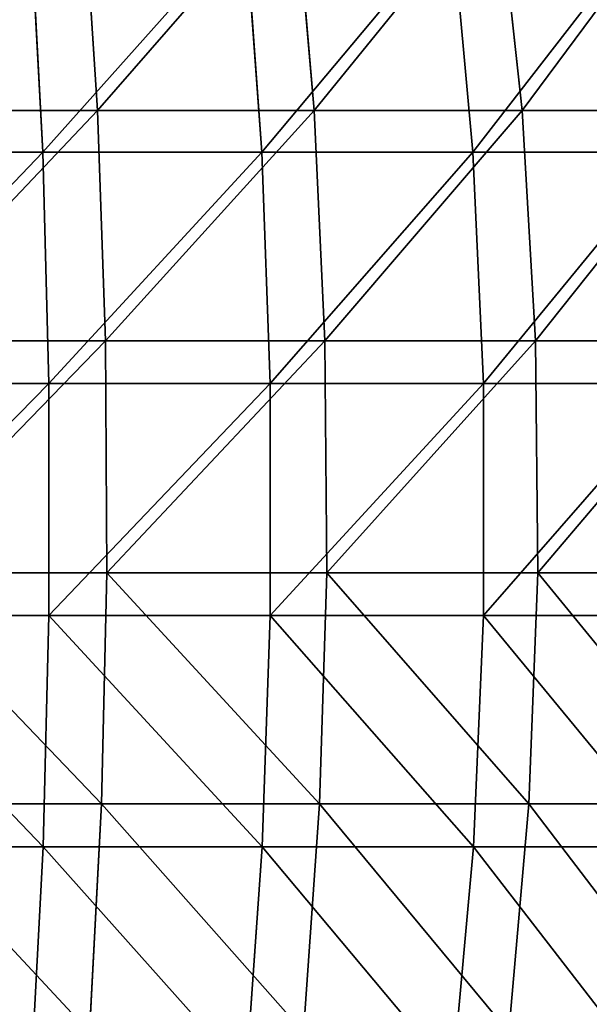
# Model space of a CAD drawing. Extents: x 0.04 to 8.7, y -7.15 to 0.
# Tile 75 of 256: x 5.08 to 5.81, y -4.84 to -3.58. Entities that reach past the tile are written whole.
import ezdxf

# ---------------------------------------------------------------- set-up
doc = ezdxf.new("R2010")
doc.units = 0
doc.header["$MEASUREMENT"] = 0
doc.layers.get('0').update_dxf_attribs({"linetype": 'CONTINUOUS'})

# ---------------------------------------------------------------- blocks, each defined once
blk = doc.blocks.new('ACE_M_STL')
at = {"color": 0}
for p, q in [((5.1572, -3.4012, 2.6906), (5.1759, -3.6925, 2.7548)), ((5.1572, -3.4012, 2.6906), (5.1759, -3.6925, 2.7548)), ((5.1572, -3.4012, -2.6906), (5.1759, -3.6925, -2.7548)), ((5.1572, -3.4012, -2.6906), (5.1759, -3.6925, -2.7548)), ((5.4297, -3.4012, 2.5958), (5.4549, -3.6925, 2.6578)), ((5.4297, -3.4012, 2.5958), (5.4549, -3.6925, 2.6578)), ((5.4297, -3.4012, -2.5958), (5.4549, -3.6925, -2.6578)), ((5.4297, -3.4012, -2.5958), (5.4549, -3.6925, -2.6578)), ((5.691, -3.4012, 2.4735), (5.7225, -3.6925, 2.5325)), ((5.691, -3.4012, 2.4735), (5.7225, -3.6925, 2.5325)), ((5.691, -3.4012, -2.4735), (5.7225, -3.6925, -2.5325)), ((5.691, -3.4012, -2.4735), (5.7225, -3.6925, -2.5325)), ((5.1054, -3.7462, 2.8248), (5.0902, -3.4531, 2.766)), ((5.1054, -3.7462, 2.8248), (5.0902, -3.4531, 2.766)), ((5.1054, -3.7462, -2.8248), (5.0902, -3.4531, -2.766)), ((5.1054, -3.7462, -2.8248), (5.0902, -3.4531, -2.766)), ((5.3874, -3.7462, 2.7363), (5.3663, -3.4531, 2.6793)), ((5.3874, -3.7462, 2.7363), (5.3663, -3.4531, 2.6793)), ((5.3874, -3.7462, -2.7363), (5.3663, -3.4531, -2.6793)), ((5.3874, -3.7462, -2.7363), (5.3663, -3.4531, -2.6793)), ((5.6591, -3.7462, 2.6198), (5.6323, -3.4531, 2.5652)), ((5.6591, -3.7462, 2.6198), (5.6323, -3.4531, 2.5652)), ((5.6591, -3.7462, -2.6198), (5.6323, -3.4531, -2.5652)), ((5.6591, -3.7462, -2.6198), (5.6323, -3.4531, -2.5652)), ((4.8884, -3.6925, 2.8227), (5.1759, -3.6925, 2.7548)), ((5.1759, -3.6925, -2.7548), (4.8884, -3.6925, -2.8227)), ((4.8884, -3.6925, 2.8227), (5.1759, -3.6925, 2.7548)), ((5.1759, -3.6925, -2.7548), (4.8884, -3.6925, -2.8227)), ((5.1759, -3.6925, 2.7548), (5.1862, -3.9892, 2.7901)), ((5.1759, -3.6925, 2.7548), (5.1862, -3.9892, 2.7901)), ((5.1759, -3.6925, 2.7548), (5.4549, -3.6925, 2.6578)), ((5.4549, -3.6925, -2.6578), (5.1759, -3.6925, -2.7548)), ((5.1759, -3.6925, -2.7548), (5.1862, -3.9892, -2.7901)), ((5.1759, -3.6925, -2.7548), (5.1862, -3.9892, -2.7901)), ((5.1759, -3.6925, 2.7548), (5.4549, -3.6925, 2.6578)), ((5.4549, -3.6925, -2.6578), (5.1759, -3.6925, -2.7548)), ((5.4549, -3.6925, 2.6578), (5.4687, -3.9892, 2.6918)), ((5.4549, -3.6925, 2.6578), (5.4687, -3.9892, 2.6918)), ((5.4549, -3.6925, 2.6578), (5.7225, -3.6925, 2.5325)), ((5.7225, -3.6925, -2.5325), (5.4549, -3.6925, -2.6578)), ((5.4549, -3.6925, -2.6578), (5.4687, -3.9892, -2.6918)), ((5.4549, -3.6925, -2.6578), (5.4687, -3.9892, -2.6918)), ((5.4549, -3.6925, 2.6578), (5.7225, -3.6925, 2.5325)), ((5.7225, -3.6925, -2.5325), (5.4549, -3.6925, -2.6578)), ((5.7225, -3.6925, 2.5325), (5.7397, -3.9892, 2.565)), ((5.7225, -3.6925, 2.5325), (5.7397, -3.9892, 2.565)), ((5.7225, -3.6925, 2.5325), (5.9757, -3.6925, 2.3805)), ((5.9757, -3.6925, -2.3805), (5.7225, -3.6925, -2.5325)), ((5.7225, -3.6925, -2.5325), (5.7397, -3.9892, -2.565)), ((5.7225, -3.6925, -2.5325), (5.7397, -3.9892, -2.565)), ((5.7225, -3.6925, 2.5325), (5.9757, -3.6925, 2.3805)), ((5.9757, -3.6925, -2.3805), (5.7225, -3.6925, -2.5325)), ((4.8159, -3.7462, 2.8843), (5.1054, -3.7462, 2.8248)), ((5.1054, -3.7462, -2.8248), (4.8159, -3.7462, -2.8843)), ((4.8159, -3.7462, 2.8843), (5.1054, -3.7462, 2.8248)), ((5.1054, -3.7462, -2.8248), (4.8159, -3.7462, -2.8843)), ((5.1054, -3.7462, 2.8248), (5.3874, -3.7462, 2.7363)), ((5.3874, -3.7462, -2.7363), (5.1054, -3.7462, -2.8248)), ((5.1131, -4.0441, 2.8546), (5.1054, -3.7462, 2.8248)), ((5.1054, -3.7462, 2.8248), (5.3874, -3.7462, 2.7363)), ((5.1131, -4.0441, 2.8546), (5.1054, -3.7462, 2.8248)), ((5.1131, -4.0441, -2.8546), (5.1054, -3.7462, -2.8248)), ((5.3874, -3.7462, -2.7363), (5.1054, -3.7462, -2.8248)), ((5.1131, -4.0441, -2.8546), (5.1054, -3.7462, -2.8248)), ((5.3874, -3.7462, 2.7363), (5.6591, -3.7462, 2.6198)), ((5.6591, -3.7462, -2.6198), (5.3874, -3.7462, -2.7363)), ((5.3981, -4.0441, 2.7652), (5.3874, -3.7462, 2.7363)), ((5.3874, -3.7462, 2.7363), (5.6591, -3.7462, 2.6198)), ((5.3981, -4.0441, 2.7652), (5.3874, -3.7462, 2.7363)), ((5.3981, -4.0441, -2.7652), (5.3874, -3.7462, -2.7363)), ((5.6591, -3.7462, -2.6198), (5.3874, -3.7462, -2.7363)), ((5.3981, -4.0441, -2.7652), (5.3874, -3.7462, -2.7363)), ((5.6591, -3.7462, 2.6198), (5.9175, -3.7462, 2.4763)), ((5.9175, -3.7462, -2.4763), (5.6591, -3.7462, -2.6198)), ((5.6726, -4.0441, 2.6474), (5.6591, -3.7462, 2.6198)), ((5.6591, -3.7462, 2.6198), (5.9175, -3.7462, 2.4763)), ((5.6726, -4.0441, 2.6474), (5.6591, -3.7462, 2.6198)), ((5.6726, -4.0441, -2.6474), (5.6591, -3.7462, -2.6198)), ((5.9175, -3.7462, -2.4763), (5.6591, -3.7462, -2.6198)), ((5.6726, -4.0441, -2.6474), (5.6591, -3.7462, -2.6198)), ((4.895, -3.9892, 2.8588), (5.1862, -3.9892, 2.7901)), ((5.1862, -3.9892, -2.7901), (4.895, -3.9892, -2.8588)), ((4.895, -3.9892, 2.8588), (5.1862, -3.9892, 2.7901)), ((5.1862, -3.9892, -2.7901), (4.895, -3.9892, -2.8588)), ((5.1862, -3.9892, 2.7901), (5.1879, -4.2881, 2.796)), ((5.1862, -3.9892, 2.7901), (5.1879, -4.2881, 2.796)), ((5.1862, -3.9892, 2.7901), (5.4687, -3.9892, 2.6918)), ((5.4687, -3.9892, -2.6918), (5.1862, -3.9892, -2.7901)), ((5.1862, -3.9892, -2.7901), (5.1879, -4.2881, -2.796)), ((5.1862, -3.9892, -2.7901), (5.1879, -4.2881, -2.796)), ((5.1862, -3.9892, 2.7901), (5.4687, -3.9892, 2.6918)), ((5.4687, -3.9892, -2.6918), (5.1862, -3.9892, -2.7901)), ((5.4687, -3.9892, 2.6918), (5.471, -4.2881, 2.6975)), ((5.4687, -3.9892, 2.6918), (5.471, -4.2881, 2.6975)), ((5.4687, -3.9892, 2.6918), (5.7397, -3.9892, 2.565)), ((5.7397, -3.9892, -2.565), (5.4687, -3.9892, -2.6918)), ((5.4687, -3.9892, -2.6918), (5.471, -4.2881, -2.6975)), ((5.4687, -3.9892, -2.6918), (5.471, -4.2881, -2.6975)), ((5.4687, -3.9892, 2.6918), (5.7397, -3.9892, 2.565)), ((5.7397, -3.9892, -2.565), (5.4687, -3.9892, -2.6918)), ((5.7397, -3.9892, 2.565), (5.7426, -4.2881, 2.5704)), ((5.7397, -3.9892, 2.565), (5.7426, -4.2881, 2.5704)), ((5.7397, -3.9892, 2.565), (5.9962, -3.9892, 2.4109)), ((5.9962, -3.9892, -2.4109), (5.7397, -3.9892, -2.565)), ((5.7397, -3.9892, -2.565), (5.7426, -4.2881, -2.5704)), ((5.7397, -3.9892, -2.565), (5.7426, -4.2881, -2.5704)), ((5.7397, -3.9892, 2.565), (5.9962, -3.9892, 2.4109)), ((5.9962, -3.9892, -2.4109), (5.7397, -3.9892, -2.565)), ((4.8205, -4.0441, 2.9147), (5.1131, -4.0441, 2.8546)), ((5.1131, -4.0441, -2.8546), (4.8205, -4.0441, -2.9147)), ((4.8205, -4.0441, 2.9147), (5.1131, -4.0441, 2.8546)), ((5.1131, -4.0441, -2.8546), (4.8205, -4.0441, -2.9147)), ((5.1131, -4.0441, 2.8546), (5.3981, -4.0441, 2.7652)), ((5.3981, -4.0441, -2.7652), (5.1131, -4.0441, -2.8546)), ((5.1132, -4.3434, 2.855), (5.1131, -4.0441, 2.8546)), ((5.1131, -4.0441, 2.8546), (5.3981, -4.0441, 2.7652)), ((5.1132, -4.3434, 2.855), (5.1131, -4.0441, 2.8546)), ((5.1132, -4.3434, -2.855), (5.1131, -4.0441, -2.8546)), ((5.3981, -4.0441, -2.7652), (5.1131, -4.0441, -2.8546)), ((5.1132, -4.3434, -2.855), (5.1131, -4.0441, -2.8546)), ((5.3981, -4.0441, 2.7652), (5.6726, -4.0441, 2.6474)), ((5.6726, -4.0441, -2.6474), (5.3981, -4.0441, -2.7652)), ((5.3983, -4.3434, 2.7656), (5.3981, -4.0441, 2.7652)), ((5.3981, -4.0441, 2.7652), (5.6726, -4.0441, 2.6474)), ((5.3983, -4.3434, 2.7656), (5.3981, -4.0441, 2.7652)), ((5.3983, -4.3434, -2.7656), (5.3981, -4.0441, -2.7652)), ((5.6726, -4.0441, -2.6474), (5.3981, -4.0441, -2.7652)), ((5.3983, -4.3434, -2.7656), (5.3981, -4.0441, -2.7652)), ((5.6726, -4.0441, 2.6474), (5.9338, -4.0441, 2.5024)), ((5.9338, -4.0441, -2.5024), (5.6726, -4.0441, -2.6474)), ((5.6728, -4.3434, 2.6478), (5.6726, -4.0441, 2.6474)), ((5.6726, -4.0441, 2.6474), (5.9338, -4.0441, 2.5024)), ((5.6728, -4.3434, 2.6478), (5.6726, -4.0441, 2.6474)), ((5.6728, -4.3434, -2.6478), (5.6726, -4.0441, -2.6474)), ((5.9338, -4.0441, -2.5024), (5.6726, -4.0441, -2.6474)), ((5.6728, -4.3434, -2.6478), (5.6726, -4.0441, -2.6474)), ((4.8961, -4.2881, 2.8648), (5.1879, -4.2881, 2.796)), ((5.1879, -4.2881, -2.796), (4.8961, -4.2881, -2.8648)), ((4.8961, -4.2881, 2.8648), (5.1879, -4.2881, 2.796)), ((5.1879, -4.2881, -2.796), (4.8961, -4.2881, -2.8648)), ((5.1879, -4.2881, 2.796), (5.181, -4.5861, 2.7724)), ((5.1879, -4.2881, 2.796), (5.181, -4.5861, 2.7724)), ((5.1879, -4.2881, -2.796), (5.181, -4.5861, -2.7724)), ((5.1879, -4.2881, -2.796), (5.181, -4.5861, -2.7724)), ((5.1879, -4.2881, 2.796), (5.471, -4.2881, 2.6975)), ((5.471, -4.2881, -2.6975), (5.1879, -4.2881, -2.796)), ((5.1879, -4.2881, 2.796), (5.471, -4.2881, 2.6975)), ((5.471, -4.2881, -2.6975), (5.1879, -4.2881, -2.796)), ((5.471, -4.2881, 2.6975), (5.4618, -4.5861, 2.6747)), ((5.471, -4.2881, 2.6975), (5.4618, -4.5861, 2.6747)), ((5.471, -4.2881, -2.6975), (5.4618, -4.5861, -2.6747)), ((5.471, -4.2881, -2.6975), (5.4618, -4.5861, -2.6747)), ((5.471, -4.2881, 2.6975), (5.7426, -4.2881, 2.5704)), ((5.7426, -4.2881, -2.5704), (5.471, -4.2881, -2.6975)), ((5.471, -4.2881, 2.6975), (5.7426, -4.2881, 2.5704)), ((5.7426, -4.2881, -2.5704), (5.471, -4.2881, -2.6975)), ((5.7426, -4.2881, 2.5704), (5.7311, -4.5861, 2.5487)), ((5.7426, -4.2881, 2.5704), (5.7311, -4.5861, 2.5487)), ((5.7426, -4.2881, -2.5704), (5.7311, -4.5861, -2.5487)), ((5.7426, -4.2881, -2.5704), (5.7311, -4.5861, -2.5487)), ((5.7426, -4.2881, 2.5704), (5.9996, -4.2881, 2.416)), ((5.9996, -4.2881, -2.416), (5.7426, -4.2881, -2.5704)), ((5.7426, -4.2881, 2.5704), (5.9996, -4.2881, 2.416)), ((5.9996, -4.2881, -2.416), (5.7426, -4.2881, -2.5704)), ((4.8206, -4.3434, 2.9152), (5.1132, -4.3434, 2.855)), ((5.1132, -4.3434, -2.855), (4.8206, -4.3434, -2.9152)), ((4.8206, -4.3434, 2.9152), (5.1132, -4.3434, 2.855)), ((5.1132, -4.3434, -2.855), (4.8206, -4.3434, -2.9152)), ((5.1058, -4.6414, 2.8261), (5.1132, -4.3434, 2.855)), ((5.1058, -4.6414, 2.8261), (5.1132, -4.3434, 2.855)), ((5.1058, -4.6414, -2.8261), (5.1132, -4.3434, -2.855)), ((5.1058, -4.6414, -2.8261), (5.1132, -4.3434, -2.855)), ((5.1132, -4.3434, 2.855), (5.3983, -4.3434, 2.7656)), ((5.3983, -4.3434, -2.7656), (5.1132, -4.3434, -2.855)), ((5.1132, -4.3434, 2.855), (5.3983, -4.3434, 2.7656)), ((5.3983, -4.3434, -2.7656), (5.1132, -4.3434, -2.855)), ((5.3879, -4.6414, 2.7376), (5.3983, -4.3434, 2.7656)), ((5.3879, -4.6414, 2.7376), (5.3983, -4.3434, 2.7656)), ((5.3879, -4.6414, -2.7376), (5.3983, -4.3434, -2.7656)), ((5.3879, -4.6414, -2.7376), (5.3983, -4.3434, -2.7656)), ((5.3983, -4.3434, 2.7656), (5.6728, -4.3434, 2.6478)), ((5.6728, -4.3434, -2.6478), (5.3983, -4.3434, -2.7656)), ((5.3983, -4.3434, 2.7656), (5.6728, -4.3434, 2.6478)), ((5.6728, -4.3434, -2.6478), (5.3983, -4.3434, -2.7656)), ((5.6597, -4.6414, 2.621), (5.6728, -4.3434, 2.6478)), ((5.6597, -4.6414, 2.621), (5.6728, -4.3434, 2.6478)), ((5.6597, -4.6414, -2.621), (5.6728, -4.3434, -2.6478)), ((5.6597, -4.6414, -2.621), (5.6728, -4.3434, -2.6478)), ((5.6728, -4.3434, 2.6478), (5.934, -4.3434, 2.5028)), ((5.934, -4.3434, -2.5028), (5.6728, -4.3434, -2.6478)), ((5.6728, -4.3434, 2.6478), (5.934, -4.3434, 2.5028)), ((5.934, -4.3434, -2.5028), (5.6728, -4.3434, -2.6478)), ((4.8917, -4.5861, 2.8407), (5.181, -4.5861, 2.7724)), ((5.181, -4.5861, -2.7724), (4.8917, -4.5861, -2.8407)), ((4.8917, -4.5861, 2.8407), (5.181, -4.5861, 2.7724)), ((5.181, -4.5861, -2.7724), (4.8917, -4.5861, -2.8407)), ((5.181, -4.5861, 2.7724), (5.1657, -4.88, 2.7196)), ((5.181, -4.5861, 2.7724), (5.1657, -4.88, 2.7196)), ((5.181, -4.5861, -2.7724), (5.1657, -4.88, -2.7196)), ((5.181, -4.5861, -2.7724), (5.1657, -4.88, -2.7196)), ((5.181, -4.5861, 2.7724), (5.4618, -4.5861, 2.6747)), ((5.4618, -4.5861, -2.6747), (5.181, -4.5861, -2.7724)), ((5.181, -4.5861, 2.7724), (5.4618, -4.5861, 2.6747)), ((5.4618, -4.5861, -2.6747), (5.181, -4.5861, -2.7724)), ((5.4618, -4.5861, 2.6747), (5.4411, -4.88, 2.6238)), ((5.4618, -4.5861, 2.6747), (5.4411, -4.88, 2.6238)), ((5.4618, -4.5861, -2.6747), (5.4411, -4.88, -2.6238)), ((5.4618, -4.5861, -2.6747), (5.4411, -4.88, -2.6238)), ((5.4618, -4.5861, 2.6747), (5.7311, -4.5861, 2.5487)), ((5.7311, -4.5861, -2.5487), (5.4618, -4.5861, -2.6747)), ((5.4618, -4.5861, 2.6747), (5.7311, -4.5861, 2.5487)), ((5.7311, -4.5861, -2.5487), (5.4618, -4.5861, -2.6747)), ((5.7311, -4.5861, 2.5487), (5.7052, -4.88, 2.5002)), ((5.7311, -4.5861, 2.5487), (5.7052, -4.88, 2.5002)), ((5.7311, -4.5861, -2.5487), (5.7052, -4.88, -2.5002)), ((5.7311, -4.5861, -2.5487), (5.7052, -4.88, -2.5002)), ((5.7311, -4.5861, 2.5487), (5.9859, -4.5861, 2.3957)), ((5.9859, -4.5861, -2.3957), (5.7311, -4.5861, -2.5487)), ((5.7311, -4.5861, 2.5487), (5.9859, -4.5861, 2.3957)), ((5.9859, -4.5861, -2.3957), (5.7311, -4.5861, -2.5487)), ((4.8161, -4.6414, 2.8857), (5.1058, -4.6414, 2.8261)), ((5.1058, -4.6414, -2.8261), (4.8161, -4.6414, -2.8857)), ((4.8161, -4.6414, 2.8857), (5.1058, -4.6414, 2.8261)), ((5.1058, -4.6414, -2.8261), (4.8161, -4.6414, -2.8857)), ((5.0907, -4.9347, 2.7682), (5.1058, -4.6414, 2.8261)), ((5.0907, -4.9347, 2.7682), (5.1058, -4.6414, 2.8261)), ((5.0907, -4.9347, -2.7682), (5.1058, -4.6414, -2.8261)), ((5.0907, -4.9347, -2.7682), (5.1058, -4.6414, -2.8261)), ((5.1058, -4.6414, 2.8261), (5.3879, -4.6414, 2.7376)), ((5.3879, -4.6414, -2.7376), (5.1058, -4.6414, -2.8261)), ((5.1058, -4.6414, 2.8261), (5.3879, -4.6414, 2.7376)), ((5.3879, -4.6414, -2.7376), (5.1058, -4.6414, -2.8261)), ((5.3671, -4.9347, 2.6814), (5.3879, -4.6414, 2.7376)), ((5.3671, -4.9347, 2.6814), (5.3879, -4.6414, 2.7376)), ((5.3671, -4.9347, -2.6814), (5.3879, -4.6414, -2.7376)), ((5.3671, -4.9347, -2.6814), (5.3879, -4.6414, -2.7376)), ((5.3879, -4.6414, 2.7376), (5.6597, -4.6414, 2.621)), ((5.6597, -4.6414, -2.621), (5.3879, -4.6414, -2.7376)), ((5.3879, -4.6414, 2.7376), (5.6597, -4.6414, 2.621)), ((5.6597, -4.6414, -2.621), (5.3879, -4.6414, -2.7376)), ((5.6333, -4.9347, 2.5672), (5.6597, -4.6414, 2.621)), ((5.6333, -4.9347, 2.5672), (5.6597, -4.6414, 2.621)), ((5.6333, -4.9347, -2.5672), (5.6597, -4.6414, -2.621)), ((5.6333, -4.9347, -2.5672), (5.6597, -4.6414, -2.621)), ((5.6597, -4.6414, 2.621), (5.9182, -4.6414, 2.4775)), ((5.9182, -4.6414, -2.4775), (5.6597, -4.6414, -2.621)), ((5.6597, -4.6414, 2.621), (5.9182, -4.6414, 2.4775)), ((5.9182, -4.6414, -2.4775), (5.6597, -4.6414, -2.621))]:
    blk.add_line(p, q, dxfattribs=at)
mesh = blk.add_polyface(dxfattribs=at)
corners = [(5.1572, -3.4012, 2.6906), (4.8884, -3.6925, 2.8227), (4.8764, -3.4012, 2.7568), (5.1759, -3.6925, 2.7548)]
mesh.append_faces([[corners[k] for k in face] for face in [(0, 1, 2), (1, 0, 3)]], dxfattribs={"vtx0": -1, "color": 0})
mesh = blk.add_polyface(dxfattribs=at)
corners = [(4.8884, -3.6925, -2.8227), (5.1572, -3.4012, -2.6906), (4.8764, -3.4012, -2.7568), (5.1759, -3.6925, -2.7548)]
mesh.append_faces([[corners[k] for k in face] for face in [(0, 1, 2), (1, 0, 3)]], dxfattribs={"vtx0": -1, "color": 0})
mesh = blk.add_polyface(dxfattribs=at)
corners = [(5.4297, -3.4012, 2.5958), (5.1759, -3.6925, 2.7548), (5.1572, -3.4012, 2.6906), (5.4549, -3.6925, 2.6578)]
mesh.append_faces([[corners[k] for k in face] for face in [(0, 1, 2), (1, 0, 3)]], dxfattribs={"vtx0": -1, "color": 0})
mesh = blk.add_polyface(dxfattribs=at)
corners = [(5.1759, -3.6925, -2.7548), (5.4297, -3.4012, -2.5958), (5.1572, -3.4012, -2.6906), (5.4549, -3.6925, -2.6578)]
mesh.append_faces([[corners[k] for k in face] for face in [(0, 1, 2), (1, 0, 3)]], dxfattribs={"vtx0": -1, "color": 0})
mesh = blk.add_polyface(dxfattribs=at)
corners = [(5.691, -3.4012, 2.4735), (5.4549, -3.6925, 2.6578), (5.4297, -3.4012, 2.5958), (5.7225, -3.6925, 2.5325)]
mesh.append_faces([[corners[k] for k in face] for face in [(0, 1, 2), (1, 0, 3)]], dxfattribs={"vtx0": -1, "color": 0})
mesh = blk.add_polyface(dxfattribs=at)
corners = [(5.4549, -3.6925, -2.6578), (5.691, -3.4012, -2.4735), (5.4297, -3.4012, -2.5958), (5.7225, -3.6925, -2.5325)]
mesh.append_faces([[corners[k] for k in face] for face in [(0, 1, 2), (1, 0, 3)]], dxfattribs={"vtx0": -1, "color": 0})
mesh = blk.add_polyface(dxfattribs=at)
corners = [(5.9383, -3.4012, 2.3249), (5.7225, -3.6925, 2.5325), (5.691, -3.4012, 2.4735), (5.9757, -3.6925, 2.3805)]
mesh.append_faces([[corners[k] for k in face] for face in [(0, 1, 2), (1, 0, 3)]], dxfattribs={"vtx0": -1, "color": 0})
mesh = blk.add_polyface(dxfattribs=at)
corners = [(5.7225, -3.6925, -2.5325), (5.9383, -3.4012, -2.3249), (5.691, -3.4012, -2.4735), (5.9757, -3.6925, -2.3805)]
mesh.append_faces([[corners[k] for k in face] for face in [(0, 1, 2), (1, 0, 3)]], dxfattribs={"vtx0": -1, "color": 0})
mesh = blk.add_polyface(dxfattribs=at)
corners = [(4.8159, -3.7462, 2.8843), (5.0902, -3.4531, 2.766), (4.8067, -3.4531, 2.8242), (5.1054, -3.7462, 2.8248)]
mesh.append_faces([[corners[k] for k in face] for face in [(0, 1, 2), (1, 0, 3)]], dxfattribs={"vtx0": -1, "color": 0})
mesh = blk.add_polyface(dxfattribs=at)
corners = [(5.0902, -3.4531, -2.766), (4.8159, -3.7462, -2.8843), (4.8067, -3.4531, -2.8242), (5.1054, -3.7462, -2.8248)]
mesh.append_faces([[corners[k] for k in face] for face in [(0, 1, 2), (1, 0, 3)]], dxfattribs={"vtx0": -1, "color": 0})
mesh = blk.add_polyface(dxfattribs=at)
corners = [(5.1054, -3.7462, 2.8248), (5.3663, -3.4531, 2.6793), (5.0902, -3.4531, 2.766), (5.3874, -3.7462, 2.7363)]
mesh.append_faces([[corners[k] for k in face] for face in [(0, 1, 2), (1, 0, 3)]], dxfattribs={"vtx0": -1, "color": 0})
mesh = blk.add_polyface(dxfattribs=at)
corners = [(5.3663, -3.4531, -2.6793), (5.1054, -3.7462, -2.8248), (5.0902, -3.4531, -2.766), (5.3874, -3.7462, -2.7363)]
mesh.append_faces([[corners[k] for k in face] for face in [(0, 1, 2), (1, 0, 3)]], dxfattribs={"vtx0": -1, "color": 0})
mesh = blk.add_polyface(dxfattribs=at)
corners = [(5.3874, -3.7462, 2.7363), (5.6323, -3.4531, 2.5652), (5.3663, -3.4531, 2.6793), (5.6591, -3.7462, 2.6198)]
mesh.append_faces([[corners[k] for k in face] for face in [(0, 1, 2), (1, 0, 3)]], dxfattribs={"vtx0": -1, "color": 0})
mesh = blk.add_polyface(dxfattribs=at)
corners = [(5.6323, -3.4531, -2.5652), (5.3874, -3.7462, -2.7363), (5.3663, -3.4531, -2.6793), (5.6591, -3.7462, -2.6198)]
mesh.append_faces([[corners[k] for k in face] for face in [(0, 1, 2), (1, 0, 3)]], dxfattribs={"vtx0": -1, "color": 0})
mesh = blk.add_polyface(dxfattribs=at)
corners = [(5.6591, -3.7462, 2.6198), (5.8854, -3.4531, 2.4247), (5.6323, -3.4531, 2.5652), (5.9175, -3.7462, 2.4763)]
mesh.append_faces([[corners[k] for k in face] for face in [(0, 1, 2), (1, 0, 3)]], dxfattribs={"vtx0": -1, "color": 0})
mesh = blk.add_polyface(dxfattribs=at)
corners = [(5.8854, -3.4531, -2.4247), (5.6591, -3.7462, -2.6198), (5.6323, -3.4531, -2.5652), (5.9175, -3.7462, -2.4763)]
mesh.append_faces([[corners[k] for k in face] for face in [(0, 1, 2), (1, 0, 3)]], dxfattribs={"vtx0": -1, "color": 0})
mesh = blk.add_polyface(dxfattribs=at)
corners = [(5.1759, -3.6925, 2.7548), (4.895, -3.9892, 2.8588), (4.8884, -3.6925, 2.8227), (5.1862, -3.9892, 2.7901)]
mesh.append_faces([[corners[k] for k in face] for face in [(0, 1, 2), (1, 0, 3)]], dxfattribs={"vtx0": -1, "color": 0})
mesh = blk.add_polyface(dxfattribs=at)
corners = [(4.895, -3.9892, -2.8588), (5.1759, -3.6925, -2.7548), (4.8884, -3.6925, -2.8227), (5.1862, -3.9892, -2.7901)]
mesh.append_faces([[corners[k] for k in face] for face in [(0, 1, 2), (1, 0, 3)]], dxfattribs={"vtx0": -1, "color": 0})
mesh = blk.add_polyface(dxfattribs=at)
corners = [(5.4549, -3.6925, 2.6578), (5.1862, -3.9892, 2.7901), (5.1759, -3.6925, 2.7548), (5.4687, -3.9892, 2.6918)]
mesh.append_faces([[corners[k] for k in face] for face in [(0, 1, 2), (1, 0, 3)]], dxfattribs={"vtx0": -1, "color": 0})
mesh = blk.add_polyface(dxfattribs=at)
corners = [(5.1862, -3.9892, -2.7901), (5.4549, -3.6925, -2.6578), (5.1759, -3.6925, -2.7548), (5.4687, -3.9892, -2.6918)]
mesh.append_faces([[corners[k] for k in face] for face in [(0, 1, 2), (1, 0, 3)]], dxfattribs={"vtx0": -1, "color": 0})
mesh = blk.add_polyface(dxfattribs=at)
corners = [(5.7225, -3.6925, 2.5325), (5.4687, -3.9892, 2.6918), (5.4549, -3.6925, 2.6578), (5.7397, -3.9892, 2.565)]
mesh.append_faces([[corners[k] for k in face] for face in [(0, 1, 2), (1, 0, 3)]], dxfattribs={"vtx0": -1, "color": 0})
mesh = blk.add_polyface(dxfattribs=at)
corners = [(5.4687, -3.9892, -2.6918), (5.7225, -3.6925, -2.5325), (5.4549, -3.6925, -2.6578), (5.7397, -3.9892, -2.565)]
mesh.append_faces([[corners[k] for k in face] for face in [(0, 1, 2), (1, 0, 3)]], dxfattribs={"vtx0": -1, "color": 0})
mesh = blk.add_polyface(dxfattribs=at)
corners = [(5.9757, -3.6925, 2.3805), (5.7397, -3.9892, 2.565), (5.7225, -3.6925, 2.5325), (5.9962, -3.9892, 2.4109)]
mesh.append_faces([[corners[k] for k in face] for face in [(0, 1, 2), (1, 0, 3)]], dxfattribs={"vtx0": -1, "color": 0})
mesh = blk.add_polyface(dxfattribs=at)
corners = [(5.7397, -3.9892, -2.565), (5.9757, -3.6925, -2.3805), (5.7225, -3.6925, -2.5325), (5.9962, -3.9892, -2.4109)]
mesh.append_faces([[corners[k] for k in face] for face in [(0, 1, 2), (1, 0, 3)]], dxfattribs={"vtx0": -1, "color": 0})
mesh = blk.add_polyface(dxfattribs=at)
corners = [(4.8205, -4.0441, 2.9147), (5.1054, -3.7462, 2.8248), (4.8159, -3.7462, 2.8843), (5.1131, -4.0441, 2.8546)]
mesh.append_faces([[corners[k] for k in face] for face in [(0, 1, 2), (1, 0, 3)]], dxfattribs={"vtx0": -1, "color": 0})
mesh = blk.add_polyface(dxfattribs=at)
corners = [(5.1054, -3.7462, -2.8248), (4.8205, -4.0441, -2.9147), (4.8159, -3.7462, -2.8843), (5.1131, -4.0441, -2.8546)]
mesh.append_faces([[corners[k] for k in face] for face in [(0, 1, 2), (1, 0, 3)]], dxfattribs={"vtx0": -1, "color": 0})
mesh = blk.add_polyface(dxfattribs=at)
corners = [(5.1131, -4.0441, 2.8546), (5.3874, -3.7462, 2.7363), (5.1054, -3.7462, 2.8248), (5.3981, -4.0441, 2.7652)]
mesh.append_faces([[corners[k] for k in face] for face in [(0, 1, 2), (1, 0, 3)]], dxfattribs={"vtx0": -1, "color": 0})
mesh = blk.add_polyface(dxfattribs=at)
corners = [(5.3874, -3.7462, -2.7363), (5.1131, -4.0441, -2.8546), (5.1054, -3.7462, -2.8248), (5.3981, -4.0441, -2.7652)]
mesh.append_faces([[corners[k] for k in face] for face in [(0, 1, 2), (1, 0, 3)]], dxfattribs={"vtx0": -1, "color": 0})
mesh = blk.add_polyface(dxfattribs=at)
corners = [(5.3981, -4.0441, 2.7652), (5.6591, -3.7462, 2.6198), (5.3874, -3.7462, 2.7363), (5.6726, -4.0441, 2.6474)]
mesh.append_faces([[corners[k] for k in face] for face in [(0, 1, 2), (1, 0, 3)]], dxfattribs={"vtx0": -1, "color": 0})
mesh = blk.add_polyface(dxfattribs=at)
corners = [(5.6591, -3.7462, -2.6198), (5.3981, -4.0441, -2.7652), (5.3874, -3.7462, -2.7363), (5.6726, -4.0441, -2.6474)]
mesh.append_faces([[corners[k] for k in face] for face in [(0, 1, 2), (1, 0, 3)]], dxfattribs={"vtx0": -1, "color": 0})
mesh = blk.add_polyface(dxfattribs=at)
corners = [(5.6726, -4.0441, 2.6474), (5.9175, -3.7462, 2.4763), (5.6591, -3.7462, 2.6198), (5.9338, -4.0441, 2.5024)]
mesh.append_faces([[corners[k] for k in face] for face in [(0, 1, 2), (1, 0, 3)]], dxfattribs={"vtx0": -1, "color": 0})
mesh = blk.add_polyface(dxfattribs=at)
corners = [(5.9175, -3.7462, -2.4763), (5.6726, -4.0441, -2.6474), (5.6591, -3.7462, -2.6198), (5.9338, -4.0441, -2.5024)]
mesh.append_faces([[corners[k] for k in face] for face in [(0, 1, 2), (1, 0, 3)]], dxfattribs={"vtx0": -1, "color": 0})
mesh = blk.add_polyface(dxfattribs=at)
corners = [(5.1862, -3.9892, 2.7901), (4.8961, -4.2881, 2.8648), (4.895, -3.9892, 2.8588), (5.1879, -4.2881, 2.796)]
mesh.append_faces([[corners[k] for k in face] for face in [(0, 1, 2), (1, 0, 3)]], dxfattribs={"vtx0": -1, "color": 0})
mesh = blk.add_polyface(dxfattribs=at)
corners = [(4.8961, -4.2881, -2.8648), (5.1862, -3.9892, -2.7901), (4.895, -3.9892, -2.8588), (5.1879, -4.2881, -2.796)]
mesh.append_faces([[corners[k] for k in face] for face in [(0, 1, 2), (1, 0, 3)]], dxfattribs={"vtx0": -1, "color": 0})
mesh = blk.add_polyface(dxfattribs=at)
corners = [(5.4687, -3.9892, 2.6918), (5.1879, -4.2881, 2.796), (5.1862, -3.9892, 2.7901), (5.471, -4.2881, 2.6975)]
mesh.append_faces([[corners[k] for k in face] for face in [(0, 1, 2), (1, 0, 3)]], dxfattribs={"vtx0": -1, "color": 0})
mesh = blk.add_polyface(dxfattribs=at)
corners = [(5.1879, -4.2881, -2.796), (5.4687, -3.9892, -2.6918), (5.1862, -3.9892, -2.7901), (5.471, -4.2881, -2.6975)]
mesh.append_faces([[corners[k] for k in face] for face in [(0, 1, 2), (1, 0, 3)]], dxfattribs={"vtx0": -1, "color": 0})
mesh = blk.add_polyface(dxfattribs=at)
corners = [(5.7397, -3.9892, 2.565), (5.471, -4.2881, 2.6975), (5.4687, -3.9892, 2.6918), (5.7426, -4.2881, 2.5704)]
mesh.append_faces([[corners[k] for k in face] for face in [(0, 1, 2), (1, 0, 3)]], dxfattribs={"vtx0": -1, "color": 0})
mesh = blk.add_polyface(dxfattribs=at)
corners = [(5.471, -4.2881, -2.6975), (5.7397, -3.9892, -2.565), (5.4687, -3.9892, -2.6918), (5.7426, -4.2881, -2.5704)]
mesh.append_faces([[corners[k] for k in face] for face in [(0, 1, 2), (1, 0, 3)]], dxfattribs={"vtx0": -1, "color": 0})
mesh = blk.add_polyface(dxfattribs=at)
corners = [(5.9962, -3.9892, 2.4109), (5.7426, -4.2881, 2.5704), (5.7397, -3.9892, 2.565), (5.9996, -4.2881, 2.416)]
mesh.append_faces([[corners[k] for k in face] for face in [(0, 1, 2), (1, 0, 3)]], dxfattribs={"vtx0": -1, "color": 0})
mesh = blk.add_polyface(dxfattribs=at)
corners = [(5.7426, -4.2881, -2.5704), (5.9962, -3.9892, -2.4109), (5.7397, -3.9892, -2.565), (5.9996, -4.2881, -2.416)]
mesh.append_faces([[corners[k] for k in face] for face in [(0, 1, 2), (1, 0, 3)]], dxfattribs={"vtx0": -1, "color": 0})
mesh = blk.add_polyface(dxfattribs=at)
corners = [(4.8206, -4.3434, 2.9152), (5.1131, -4.0441, 2.8546), (4.8205, -4.0441, 2.9147), (5.1132, -4.3434, 2.855)]
mesh.append_faces([[corners[k] for k in face] for face in [(0, 1, 2), (1, 0, 3)]], dxfattribs={"vtx0": -1, "color": 0})
mesh = blk.add_polyface(dxfattribs=at)
corners = [(5.1131, -4.0441, -2.8546), (4.8206, -4.3434, -2.9152), (4.8205, -4.0441, -2.9147), (5.1132, -4.3434, -2.855)]
mesh.append_faces([[corners[k] for k in face] for face in [(0, 1, 2), (1, 0, 3)]], dxfattribs={"vtx0": -1, "color": 0})
mesh = blk.add_polyface(dxfattribs=at)
corners = [(5.1132, -4.3434, 2.855), (5.3981, -4.0441, 2.7652), (5.1131, -4.0441, 2.8546), (5.3983, -4.3434, 2.7656)]
mesh.append_faces([[corners[k] for k in face] for face in [(0, 1, 2), (1, 0, 3)]], dxfattribs={"vtx0": -1, "color": 0})
mesh = blk.add_polyface(dxfattribs=at)
corners = [(5.3981, -4.0441, -2.7652), (5.1132, -4.3434, -2.855), (5.1131, -4.0441, -2.8546), (5.3983, -4.3434, -2.7656)]
mesh.append_faces([[corners[k] for k in face] for face in [(0, 1, 2), (1, 0, 3)]], dxfattribs={"vtx0": -1, "color": 0})
mesh = blk.add_polyface(dxfattribs=at)
corners = [(5.3983, -4.3434, 2.7656), (5.6726, -4.0441, 2.6474), (5.3981, -4.0441, 2.7652), (5.6728, -4.3434, 2.6478)]
mesh.append_faces([[corners[k] for k in face] for face in [(0, 1, 2), (1, 0, 3)]], dxfattribs={"vtx0": -1, "color": 0})
mesh = blk.add_polyface(dxfattribs=at)
corners = [(5.6726, -4.0441, -2.6474), (5.3983, -4.3434, -2.7656), (5.3981, -4.0441, -2.7652), (5.6728, -4.3434, -2.6478)]
mesh.append_faces([[corners[k] for k in face] for face in [(0, 1, 2), (1, 0, 3)]], dxfattribs={"vtx0": -1, "color": 0})
mesh = blk.add_polyface(dxfattribs=at)
corners = [(5.6728, -4.3434, 2.6478), (5.9338, -4.0441, 2.5024), (5.6726, -4.0441, 2.6474), (5.934, -4.3434, 2.5028)]
mesh.append_faces([[corners[k] for k in face] for face in [(0, 1, 2), (1, 0, 3)]], dxfattribs={"vtx0": -1, "color": 0})
mesh = blk.add_polyface(dxfattribs=at)
corners = [(5.9338, -4.0441, -2.5024), (5.6728, -4.3434, -2.6478), (5.6726, -4.0441, -2.6474), (5.934, -4.3434, -2.5028)]
mesh.append_faces([[corners[k] for k in face] for face in [(0, 1, 2), (1, 0, 3)]], dxfattribs={"vtx0": -1, "color": 0})
mesh = blk.add_polyface(dxfattribs=at)
corners = [(4.8961, -4.2881, 2.8648), (5.181, -4.5861, 2.7724), (4.8917, -4.5861, 2.8407), (5.1879, -4.2881, 2.796)]
mesh.append_faces([[corners[k] for k in face] for face in [(0, 1, 2), (1, 0, 3)]], dxfattribs={"vtx0": -1, "color": 0})
mesh = blk.add_polyface(dxfattribs=at)
corners = [(5.181, -4.5861, -2.7724), (4.8961, -4.2881, -2.8648), (4.8917, -4.5861, -2.8407), (5.1879, -4.2881, -2.796)]
mesh.append_faces([[corners[k] for k in face] for face in [(0, 1, 2), (1, 0, 3)]], dxfattribs={"vtx0": -1, "color": 0})
mesh = blk.add_polyface(dxfattribs=at)
corners = [(5.1879, -4.2881, 2.796), (5.4618, -4.5861, 2.6747), (5.181, -4.5861, 2.7724), (5.471, -4.2881, 2.6975)]
mesh.append_faces([[corners[k] for k in face] for face in [(0, 1, 2), (1, 0, 3)]], dxfattribs={"vtx0": -1, "color": 0})
mesh = blk.add_polyface(dxfattribs=at)
corners = [(5.4618, -4.5861, -2.6747), (5.1879, -4.2881, -2.796), (5.181, -4.5861, -2.7724), (5.471, -4.2881, -2.6975)]
mesh.append_faces([[corners[k] for k in face] for face in [(0, 1, 2), (1, 0, 3)]], dxfattribs={"vtx0": -1, "color": 0})
mesh = blk.add_polyface(dxfattribs=at)
corners = [(5.471, -4.2881, 2.6975), (5.7311, -4.5861, 2.5487), (5.4618, -4.5861, 2.6747), (5.7426, -4.2881, 2.5704)]
mesh.append_faces([[corners[k] for k in face] for face in [(0, 1, 2), (1, 0, 3)]], dxfattribs={"vtx0": -1, "color": 0})
mesh = blk.add_polyface(dxfattribs=at)
corners = [(5.7311, -4.5861, -2.5487), (5.471, -4.2881, -2.6975), (5.4618, -4.5861, -2.6747), (5.7426, -4.2881, -2.5704)]
mesh.append_faces([[corners[k] for k in face] for face in [(0, 1, 2), (1, 0, 3)]], dxfattribs={"vtx0": -1, "color": 0})
mesh = blk.add_polyface(dxfattribs=at)
corners = [(5.7426, -4.2881, 2.5704), (5.9859, -4.5861, 2.3957), (5.7311, -4.5861, 2.5487), (5.9996, -4.2881, 2.416)]
mesh.append_faces([[corners[k] for k in face] for face in [(0, 1, 2), (1, 0, 3)]], dxfattribs={"vtx0": -1, "color": 0})
mesh = blk.add_polyface(dxfattribs=at)
corners = [(5.9859, -4.5861, -2.3957), (5.7426, -4.2881, -2.5704), (5.7311, -4.5861, -2.5487), (5.9996, -4.2881, -2.416)]
mesh.append_faces([[corners[k] for k in face] for face in [(0, 1, 2), (1, 0, 3)]], dxfattribs={"vtx0": -1, "color": 0})
mesh = blk.add_polyface(dxfattribs=at)
corners = [(5.1058, -4.6414, 2.8261), (4.8206, -4.3434, 2.9152), (4.8161, -4.6414, 2.8857), (5.1132, -4.3434, 2.855)]
mesh.append_faces([[corners[k] for k in face] for face in [(0, 1, 2), (1, 0, 3)]], dxfattribs={"vtx0": -1, "color": 0})
mesh = blk.add_polyface(dxfattribs=at)
corners = [(4.8206, -4.3434, -2.9152), (5.1058, -4.6414, -2.8261), (4.8161, -4.6414, -2.8857), (5.1132, -4.3434, -2.855)]
mesh.append_faces([[corners[k] for k in face] for face in [(0, 1, 2), (1, 0, 3)]], dxfattribs={"vtx0": -1, "color": 0})
mesh = blk.add_polyface(dxfattribs=at)
corners = [(5.3879, -4.6414, 2.7376), (5.1132, -4.3434, 2.855), (5.1058, -4.6414, 2.8261), (5.3983, -4.3434, 2.7656)]
mesh.append_faces([[corners[k] for k in face] for face in [(0, 1, 2), (1, 0, 3)]], dxfattribs={"vtx0": -1, "color": 0})
mesh = blk.add_polyface(dxfattribs=at)
corners = [(5.1132, -4.3434, -2.855), (5.3879, -4.6414, -2.7376), (5.1058, -4.6414, -2.8261), (5.3983, -4.3434, -2.7656)]
mesh.append_faces([[corners[k] for k in face] for face in [(0, 1, 2), (1, 0, 3)]], dxfattribs={"vtx0": -1, "color": 0})
mesh = blk.add_polyface(dxfattribs=at)
corners = [(5.6597, -4.6414, 2.621), (5.3983, -4.3434, 2.7656), (5.3879, -4.6414, 2.7376), (5.6728, -4.3434, 2.6478)]
mesh.append_faces([[corners[k] for k in face] for face in [(0, 1, 2), (1, 0, 3)]], dxfattribs={"vtx0": -1, "color": 0})
mesh = blk.add_polyface(dxfattribs=at)
corners = [(5.3983, -4.3434, -2.7656), (5.6597, -4.6414, -2.621), (5.3879, -4.6414, -2.7376), (5.6728, -4.3434, -2.6478)]
mesh.append_faces([[corners[k] for k in face] for face in [(0, 1, 2), (1, 0, 3)]], dxfattribs={"vtx0": -1, "color": 0})
mesh = blk.add_polyface(dxfattribs=at)
corners = [(5.9182, -4.6414, 2.4775), (5.6728, -4.3434, 2.6478), (5.6597, -4.6414, 2.621), (5.934, -4.3434, 2.5028)]
mesh.append_faces([[corners[k] for k in face] for face in [(0, 1, 2), (1, 0, 3)]], dxfattribs={"vtx0": -1, "color": 0})
mesh = blk.add_polyface(dxfattribs=at)
corners = [(5.6728, -4.3434, -2.6478), (5.9182, -4.6414, -2.4775), (5.6597, -4.6414, -2.621), (5.934, -4.3434, -2.5028)]
mesh.append_faces([[corners[k] for k in face] for face in [(0, 1, 2), (1, 0, 3)]], dxfattribs={"vtx0": -1, "color": 0})
mesh = blk.add_polyface(dxfattribs=at)
corners = [(4.8917, -4.5861, 2.8407), (5.1657, -4.88, 2.7196), (4.8818, -4.88, 2.7866), (5.181, -4.5861, 2.7724)]
mesh.append_faces([[corners[k] for k in face] for face in [(0, 1, 2), (1, 0, 3)]], dxfattribs={"vtx0": -1, "color": 0})
mesh = blk.add_polyface(dxfattribs=at)
corners = [(5.1657, -4.88, -2.7196), (4.8917, -4.5861, -2.8407), (4.8818, -4.88, -2.7866), (5.181, -4.5861, -2.7724)]
mesh.append_faces([[corners[k] for k in face] for face in [(0, 1, 2), (1, 0, 3)]], dxfattribs={"vtx0": -1, "color": 0})
mesh = blk.add_polyface(dxfattribs=at)
corners = [(5.181, -4.5861, 2.7724), (5.4411, -4.88, 2.6238), (5.1657, -4.88, 2.7196), (5.4618, -4.5861, 2.6747)]
mesh.append_faces([[corners[k] for k in face] for face in [(0, 1, 2), (1, 0, 3)]], dxfattribs={"vtx0": -1, "color": 0})
mesh = blk.add_polyface(dxfattribs=at)
corners = [(5.4411, -4.88, -2.6238), (5.181, -4.5861, -2.7724), (5.1657, -4.88, -2.7196), (5.4618, -4.5861, -2.6747)]
mesh.append_faces([[corners[k] for k in face] for face in [(0, 1, 2), (1, 0, 3)]], dxfattribs={"vtx0": -1, "color": 0})
mesh = blk.add_polyface(dxfattribs=at)
corners = [(5.4618, -4.5861, 2.6747), (5.7052, -4.88, 2.5002), (5.4411, -4.88, 2.6238), (5.7311, -4.5861, 2.5487)]
mesh.append_faces([[corners[k] for k in face] for face in [(0, 1, 2), (1, 0, 3)]], dxfattribs={"vtx0": -1, "color": 0})
mesh = blk.add_polyface(dxfattribs=at)
corners = [(5.7052, -4.88, -2.5002), (5.4618, -4.5861, -2.6747), (5.4411, -4.88, -2.6238), (5.7311, -4.5861, -2.5487)]
mesh.append_faces([[corners[k] for k in face] for face in [(0, 1, 2), (1, 0, 3)]], dxfattribs={"vtx0": -1, "color": 0})
mesh = blk.add_polyface(dxfattribs=at)
corners = [(5.7311, -4.5861, 2.5487), (5.9552, -4.88, 2.3501), (5.7052, -4.88, 2.5002), (5.9859, -4.5861, 2.3957)]
mesh.append_faces([[corners[k] for k in face] for face in [(0, 1, 2), (1, 0, 3)]], dxfattribs={"vtx0": -1, "color": 0})
mesh = blk.add_polyface(dxfattribs=at)
corners = [(5.9552, -4.88, -2.3501), (5.7311, -4.5861, -2.5487), (5.7052, -4.88, -2.5002), (5.9859, -4.5861, -2.3957)]
mesh.append_faces([[corners[k] for k in face] for face in [(0, 1, 2), (1, 0, 3)]], dxfattribs={"vtx0": -1, "color": 0})
mesh = blk.add_polyface(dxfattribs=at)
corners = [(5.0907, -4.9347, 2.7682), (4.8161, -4.6414, 2.8857), (4.807, -4.9347, 2.8265), (5.1058, -4.6414, 2.8261)]
mesh.append_faces([[corners[k] for k in face] for face in [(0, 1, 2), (1, 0, 3)]], dxfattribs={"vtx0": -1, "color": 0})
mesh = blk.add_polyface(dxfattribs=at)
corners = [(4.8161, -4.6414, -2.8857), (5.0907, -4.9347, -2.7682), (4.807, -4.9347, -2.8265), (5.1058, -4.6414, -2.8261)]
mesh.append_faces([[corners[k] for k in face] for face in [(0, 1, 2), (1, 0, 3)]], dxfattribs={"vtx0": -1, "color": 0})
mesh = blk.add_polyface(dxfattribs=at)
corners = [(5.3671, -4.9347, 2.6814), (5.1058, -4.6414, 2.8261), (5.0907, -4.9347, 2.7682), (5.3879, -4.6414, 2.7376)]
mesh.append_faces([[corners[k] for k in face] for face in [(0, 1, 2), (1, 0, 3)]], dxfattribs={"vtx0": -1, "color": 0})
mesh = blk.add_polyface(dxfattribs=at)
corners = [(5.1058, -4.6414, -2.8261), (5.3671, -4.9347, -2.6814), (5.0907, -4.9347, -2.7682), (5.3879, -4.6414, -2.7376)]
mesh.append_faces([[corners[k] for k in face] for face in [(0, 1, 2), (1, 0, 3)]], dxfattribs={"vtx0": -1, "color": 0})
mesh = blk.add_polyface(dxfattribs=at)
corners = [(5.6333, -4.9347, 2.5672), (5.3879, -4.6414, 2.7376), (5.3671, -4.9347, 2.6814), (5.6597, -4.6414, 2.621)]
mesh.append_faces([[corners[k] for k in face] for face in [(0, 1, 2), (1, 0, 3)]], dxfattribs={"vtx0": -1, "color": 0})
mesh = blk.add_polyface(dxfattribs=at)
corners = [(5.3879, -4.6414, -2.7376), (5.6333, -4.9347, -2.5672), (5.3671, -4.9347, -2.6814), (5.6597, -4.6414, -2.621)]
mesh.append_faces([[corners[k] for k in face] for face in [(0, 1, 2), (1, 0, 3)]], dxfattribs={"vtx0": -1, "color": 0})
mesh = blk.add_polyface(dxfattribs=at)
corners = [(5.8866, -4.9347, 2.4266), (5.6597, -4.6414, 2.621), (5.6333, -4.9347, 2.5672), (5.9182, -4.6414, 2.4775)]
mesh.append_faces([[corners[k] for k in face] for face in [(0, 1, 2), (1, 0, 3)]], dxfattribs={"vtx0": -1, "color": 0})
mesh = blk.add_polyface(dxfattribs=at)
corners = [(5.6597, -4.6414, -2.621), (5.8866, -4.9347, -2.4266), (5.6333, -4.9347, -2.5672), (5.9182, -4.6414, -2.4775)]
mesh.append_faces([[corners[k] for k in face] for face in [(0, 1, 2), (1, 0, 3)]], dxfattribs={"vtx0": -1, "color": 0})

msp = doc.modelspace()

# ---------------------------------------------------------------- block references
at = {"color": 0}
msp.add_blockref('ACE_M_STL', (0, 0), dxfattribs=at)

doc.saveas('drawing.dxf')
